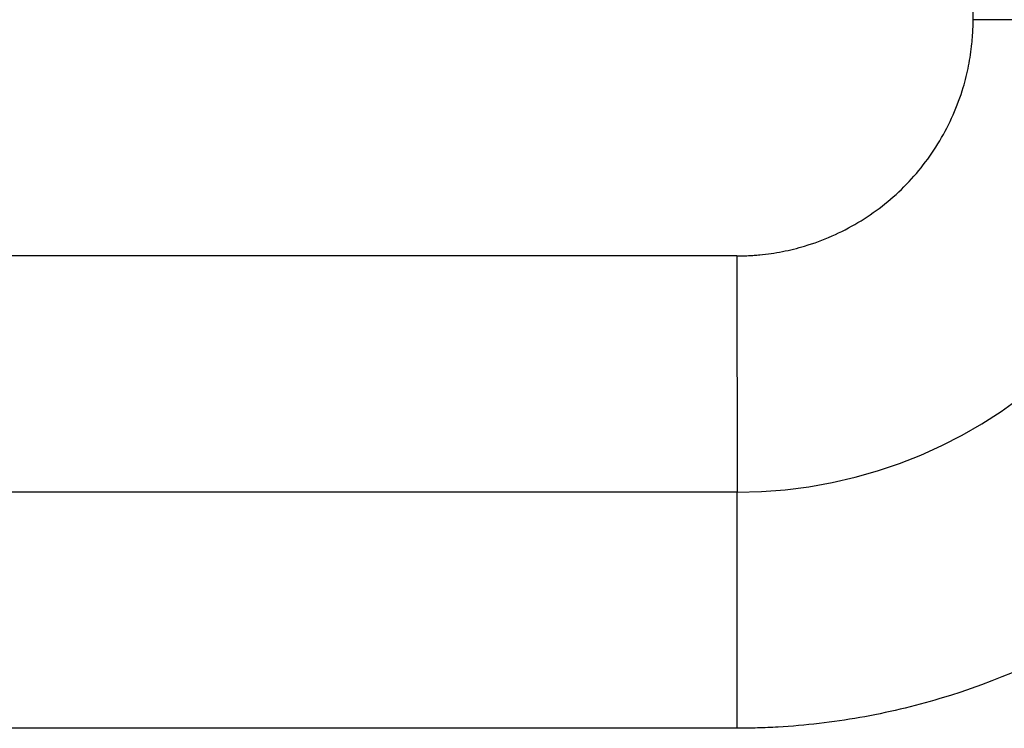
# Model space of a CAD drawing. Header units: inches. Extents: x -535 to 431, y -263 to 280.
# Tile 78 of 82: x 199.46 to 203.63, y 6.24 to 9.24. Entities that reach past the tile are written whole.
import ezdxf

# ---------------------------------------------------------------- set-up
doc = ezdxf.new("R2010")
doc.units = ezdxf.units.IN

# ---------------------------------------------------------------- blocks, each defined once
blk = doc.blocks.new('013_G23_G27_BF_B14R_Motor_Bgr_63_EEXDe_1_1__1', base_point=(117, -86.258))
at = {"color": 7, "linetype": 'Continuous'}
blk.add_line((202.5, 7.242), (168, 7.242), dxfattribs=at)
for start, end in [(0, 90), (-90, 0)]:
    blk.add_arc((202.5, 9.242), 2, start, end, dxfattribs=at)
at = {"color": 1, "linetype": 'Continuous'}
for points, knots in [([(203.5, 9.2422), (203.4999, 9.2502), (203.4998, 9.2663), (203.4989, 9.2904), (203.4975, 9.3145), (203.4934, 9.3627), (203.4829, 9.4346), (203.4477, 9.5773), (203.3676, 9.7596), (203.2144, 9.9563), (203.0178, 10.1096), (202.8362, 10.1893), (202.695, 10.2244), (202.6241, 10.235), (202.5759, 10.2393), (202.5505, 10.2408), (202.525, 10.2418), (202.5081, 10.242), (202.4996, 10.242)], [0, 0, 0, 0, 0.024122, 0.048239, 0.07236, 0.096498, 0.193262, 0.290083, 0.536934, 0.783785, 1.030636, 1.277487, 1.372088, 1.46663, 1.492037, 1.517472, 1.542921, 1.568367, 1.568367, 1.568367, 1.568367]), ([(202.4998, 8.242), (202.5078, 8.2421), (202.524, 8.2422), (202.5482, 8.2431), (202.5724, 8.2446), (202.6206, 8.2486), (202.6926, 8.2592), (202.8353, 8.2943), (203.0176, 8.3744), (203.2143, 8.5276), (203.3675, 8.7243), (203.4473, 8.9058), (203.4823, 9.047), (203.4929, 9.1179), (203.4972, 9.1661), (203.4988, 9.1915), (203.4998, 9.2168), (203.4999, 9.2337), (203.5, 9.2422)], [0, 0, 0, 0, 0.024235, 0.04847, 0.072697, 0.096909, 0.193673, 0.290494, 0.537345, 0.784196, 1.031047, 1.277898, 1.372499, 1.467041, 1.492404, 1.517775, 1.543153, 1.568531, 1.568531, 1.568531, 1.568531]), ([(205.5, 9.2424), (205.4998, 9.2137), (205.4993, 9.1562), (205.4916, 8.9825), (205.4615, 8.722), (205.351, 8.2543), (205.1029, 7.6893), (204.6433, 7.0992), (204.0533, 6.6394), (203.4885, 6.3913), (203.0212, 6.2807), (202.7609, 6.2505), (202.587, 6.2428), (202.5293, 6.2423), (202.5004, 6.242)], [0, 0, 0, 0, 0.08616, 0.172274, 0.521578, 0.87093, 1.611483, 2.352036, 3.092588, 3.833141, 4.181973, 4.530753, 4.617373, 4.703939, 4.703939, 4.703939, 4.703939]), ([(204.5, 9.242), (204.5, 9.242), (204.5, 9.242), (204.5, 9.242), (204.4999, 9.242), (204.4999, 9.242), (204.4998, 9.242), (204.4997, 9.242), (204.4996, 9.242), (204.4995, 9.242), (204.4993, 9.242), (204.4992, 9.242), (204.499, 9.242), (204.4988, 9.242), (204.4986, 9.242), (204.4984, 9.242), (204.4981, 9.242), (204.4979, 9.242), (204.4976, 9.242), (204.4973, 9.242), (204.497, 9.242), (204.4967, 9.242), (204.4963, 9.242), (204.496, 9.242), (204.4956, 9.242), (204.4952, 9.242), (204.4947, 9.242), (204.4943, 9.242), (204.4939, 9.242), (204.4934, 9.242), (204.4929, 9.242), (204.4924, 9.242), (204.4919, 9.242), (204.4913, 9.242), (204.4907, 9.242), (204.4902, 9.242), (204.4896, 9.242), (204.4889, 9.242), (204.4883, 9.242), (204.4876, 9.242), (204.487, 9.242), (204.4863, 9.242), (204.4856, 9.242), (204.4848, 9.242), (204.4841, 9.2421), (204.4833, 9.2421), (204.4825, 9.2421), (204.4818, 9.2421), (204.481, 9.2421), (204.4802, 9.2421), (204.4793, 9.2421), (204.4785, 9.2421), (204.4776, 9.2421), (204.4768, 9.2421), (204.4759, 9.2421), (204.4749, 9.2421), (204.474, 9.2421), (204.4731, 9.2421), (204.4721, 9.2421), (204.4711, 9.2421), (204.4701, 9.2421), (204.4691, 9.2421), (204.468, 9.2421), (204.467, 9.2421), (204.4659, 9.2421), (204.4648, 9.2421), (204.4637, 9.2421), (204.4625, 9.2421), (204.4614, 9.2421), (204.4602, 9.2421), (204.459, 9.2421), (204.4578, 9.2421), (204.4566, 9.2421), (204.4554, 9.2421), (204.4541, 9.2421), (204.4528, 9.2421), (204.4515, 9.2421), (204.4502, 9.2421), (204.4489, 9.2421), (204.4475, 9.2421), (204.4461, 9.2421), (204.4447, 9.2421), (204.4433, 9.2421), (204.4419, 9.2421), (204.4405, 9.2421), (204.439, 9.2421), (204.4375, 9.2421), (204.436, 9.2421), (204.4345, 9.2421), (204.4329, 9.2421), (204.4314, 9.2421), (204.4298, 9.2421), (204.4282, 9.2421), (204.4266, 9.2421), (204.425, 9.2421), (204.4234, 9.2421), (204.4217, 9.2421), (204.4201, 9.2421), (204.4184, 9.2421), (204.4167, 9.2421), (204.4149, 9.2421), (204.4132, 9.2421), (204.4114, 9.2421), (204.4096, 9.2421), (204.4078, 9.2421), (204.406, 9.2421), (204.4042, 9.2421), (204.4023, 9.2421), (204.4004, 9.2421), (204.3985, 9.2421), (204.3966, 9.2421), (204.3947, 9.2421), (204.3928, 9.2421), (204.3908, 9.2421), (204.3888, 9.2421), (204.3868, 9.2421), (204.3848, 9.2421), (204.3827, 9.2421), (204.3807, 9.2421), (204.3786, 9.2421), (204.3765, 9.2421), (204.3744, 9.2421), (204.3723, 9.2421), (204.3701, 9.2421), (204.3679, 9.2421), (204.3658, 9.2421), (204.3635, 9.2421), (204.3613, 9.2421), (204.3591, 9.2421), (204.3568, 9.2421), (204.3546, 9.2421), (204.3523, 9.2421), (204.35, 9.2421), (204.3476, 9.2421), (204.3453, 9.2421), (204.3429, 9.2421), (204.3406, 9.2421), (204.3382, 9.2421), (204.3358, 9.2421), (204.3333, 9.2421), (204.3309, 9.2421), (204.3284, 9.2421), (204.3259, 9.2421), (204.3234, 9.2421), (204.3209, 9.2421), (204.3184, 9.2421), (204.3159, 9.2421), (204.3133, 9.2421), (204.3107, 9.2421), (204.3081, 9.2421), (204.3055, 9.2421), (204.3029, 9.2421), (204.3002, 9.2421), (204.2976, 9.2421), (204.2949, 9.2421), (204.2922, 9.2421), (204.2895, 9.2421), (204.2867, 9.2421), (204.284, 9.2421), (204.2812, 9.2421), (204.2785, 9.2421), (204.2757, 9.2421), (204.2729, 9.2421), (204.27, 9.2421), (204.2672, 9.2421), (204.2643, 9.2421), (204.2615, 9.2421), (204.2586, 9.2421), (204.2557, 9.2421), (204.2528, 9.2421), (204.2498, 9.2421), (204.2469, 9.2421), (204.2439, 9.2421), (204.2409, 9.2421), (204.2379, 9.2421), (204.2349, 9.2421), (204.2319, 9.2421), (204.2288, 9.2421), (204.2258, 9.2421), (204.2227, 9.2421), (204.2196, 9.2421), (204.2165, 9.2421), (204.2134, 9.2421), (204.2103, 9.2421), (204.207, 9.2421), (204.2035, 9.2421), (204.1998, 9.2421), (204.1962, 9.2421), (204.1925, 9.2421), (204.1888, 9.2421), (204.1851, 9.2421), (204.1814, 9.2421), (204.1776, 9.2421), (204.1738, 9.2421), (204.1701, 9.2421), (204.1663, 9.2421), (204.1624, 9.2421), (204.1586, 9.2421), (204.1547, 9.2421), (204.1509, 9.2421), (204.147, 9.2421), (204.1431, 9.2421), (204.1392, 9.2421), (204.1352, 9.2421), (204.1313, 9.2421), (204.1273, 9.2421), (204.1233, 9.2421), (204.1194, 9.2421), (204.1153, 9.2421), (204.1113, 9.2421), (204.1073, 9.2421), (204.1032, 9.2421), (204.0992, 9.2421), (204.0951, 9.2421), (204.091, 9.2421), (204.0869, 9.2421), (204.0828, 9.2421), (204.0786, 9.2421), (204.0745, 9.2421), (204.0703, 9.2421), (204.0661, 9.2421), (204.0619, 9.2421), (204.0578, 9.2421), (204.0535, 9.2421), (204.0493, 9.2421), (204.0451, 9.2421), (204.0408, 9.2421), (204.0366, 9.2421), (204.0323, 9.2421), (204.028, 9.2421), (204.0237, 9.2421), (204.0194, 9.2421), (204.0151, 9.2421), (204.0108, 9.2421), (204.0065, 9.2421), (204.0021, 9.2421), (203.9978, 9.2421), (203.9934, 9.2421), (203.989, 9.2421), (203.9847, 9.2421), (203.9803, 9.2421), (203.9759, 9.2421), (203.9715, 9.2421), (203.967, 9.2421), (203.9626, 9.2421), (203.9582, 9.2421), (203.9538, 9.2421), (203.9493, 9.2421), (203.9448, 9.2421), (203.9404, 9.2421), (203.9359, 9.2421), (203.9314, 9.2421), (203.9269, 9.2421), (203.9225, 9.2421), (203.918, 9.2421), (203.9135, 9.2421), (203.9089, 9.2421), (203.9044, 9.2421), (203.8999, 9.2421), (203.8954, 9.2421), (203.8908, 9.2421), (203.8863, 9.2421), (203.8818, 9.2421), (203.8772, 9.2421), (203.8727, 9.2421), (203.8674, 9.2421), (203.8614, 9.2421), (203.8546, 9.2421), (203.8479, 9.2421), (203.8412, 9.2421), (203.8344, 9.2421), (203.8276, 9.2421), (203.8209, 9.2421), (203.8141, 9.2421), (203.8073, 9.2421), (203.8006, 9.2421), (203.7938, 9.2421), (203.787, 9.2422), (203.7802, 9.2422), (203.7735, 9.2422), (203.7667, 9.2422), (203.7599, 9.2422), (203.7531, 9.2422), (203.7463, 9.2422), (203.7395, 9.2422), (203.7328, 9.2422), (203.726, 9.2422), (203.7192, 9.2422), (203.7124, 9.2422), (203.7057, 9.2422), (203.6989, 9.2422), (203.6921, 9.2422), (203.6854, 9.2422), (203.6786, 9.2422), (203.6719, 9.2422), (203.6651, 9.2422), (203.6584, 9.2422), (203.6517, 9.2422), (203.6449, 9.2422), (203.6382, 9.2422), (203.6315, 9.2422), (203.6248, 9.2422), (203.6181, 9.2422), (203.6115, 9.2422), (203.6048, 9.2422), (203.5982, 9.2422), (203.5915, 9.2422), (203.5849, 9.2422), (203.5783, 9.2422), (203.5717, 9.2422), (203.5651, 9.2422), (203.5585, 9.2422), (203.5519, 9.2422), (203.5454, 9.2422), (203.5389, 9.2422), (203.5323, 9.2422), (203.5258, 9.2422), (203.5194, 9.2422), (203.5129, 9.2422), (203.5064, 9.2422), (203.5021, 9.2422), (203.5, 9.2422)], [0, 0, 0, 0, 0.0000081, 0.0000324, 0.0000731, 0.0001301, 0.0002036, 0.0002936, 0.0004002, 0.0005235, 0.0006636, 0.0008205, 0.0009943, 0.0011852, 0.0013931, 0.0016181, 0.0018604, 0.00212, 0.0023969, 0.0026914, 0.0030033, 0.0033329, 0.0036801, 0.0040452, 0.0044278, 0.0048284, 0.005247, 0.0056836, 0.0061382, 0.0066111, 0.0071021, 0.0076114, 0.008139, 0.008685, 0.0092495, 0.0098325, 0.0104341, 0.0110543, 0.0116933, 0.012351, 0.0130275, 0.0137229, 0.0144373, 0.0151706, 0.0159231, 0.0166947, 0.0174499, 0.0182229, 0.0190136, 0.0198222, 0.0206486, 0.0214928, 0.0223549, 0.0232349, 0.0241329, 0.0250488, 0.0259827, 0.0269346, 0.0279046, 0.0288926, 0.0298988, 0.030923, 0.0319654, 0.033026, 0.0341048, 0.0352018, 0.0363171, 0.0374507, 0.0386025, 0.0397727, 0.0409613, 0.0421683, 0.0433937, 0.0446375, 0.0458998, 0.0471807, 0.04848, 0.0497979, 0.0511344, 0.0524895, 0.0538632, 0.0552556, 0.0566666, 0.0580964, 0.059545, 0.0610123, 0.0624984, 0.0640033, 0.0655271, 0.0670697, 0.0686313, 0.0702117, 0.0717854, 0.0733784, 0.0749905, 0.0766219, 0.0782724, 0.0799419, 0.0816305, 0.083338, 0.0850645, 0.0868099, 0.0885742, 0.0903572, 0.092159, 0.0939795, 0.0958186, 0.0976764, 0.0995527, 0.1014475, 0.1033608, 0.1052925, 0.1072426, 0.109211, 0.1111977, 0.1132026, 0.1152257, 0.117267, 0.1193264, 0.1214038, 0.1234991, 0.1256125, 0.1277437, 0.1298928, 0.1320598, 0.1342444, 0.1364468, 0.1386669, 0.1409046, 0.1431599, 0.1454327, 0.147723, 0.1500307, 0.1523558, 0.1546982, 0.157058, 0.1594349, 0.1618291, 0.1642405, 0.1666689, 0.1691144, 0.171577, 0.1740564, 0.1765528, 0.1790661, 0.1815962, 0.1841431, 0.1867067, 0.189287, 0.1918839, 0.1944975, 0.1971275, 0.1997741, 0.2024371, 0.2051165, 0.2078123, 0.2105244, 0.2132527, 0.2159973, 0.218758, 0.2215348, 0.2243277, 0.2271367, 0.2299616, 0.2328024, 0.2356592, 0.2385318, 0.2414201, 0.2443243, 0.2472441, 0.2501795, 0.2531306, 0.2560972, 0.2590794, 0.262077, 0.26509, 0.2681184, 0.2711621, 0.2742211, 0.2772953, 0.2803847, 0.2834892, 0.2866088, 0.2897435, 0.2928932, 0.2965152, 0.3001561, 0.3038157, 0.3074937, 0.31119, 0.3149045, 0.3186368, 0.3223869, 0.3261546, 0.3299397, 0.3337419, 0.3375612, 0.3413973, 0.3452502, 0.3491194, 0.353005, 0.3569068, 0.3608244, 0.3647579, 0.3687069, 0.3726713, 0.3766509, 0.3806456, 0.3846552, 0.3886794, 0.3927181, 0.3967712, 0.4008384, 0.4049195, 0.4090145, 0.413123, 0.417245, 0.4213802, 0.4255284, 0.4296896, 0.4338634, 0.4380498, 0.4422485, 0.4464593, 0.4506821, 0.4549168, 0.459163, 0.4634207, 0.4676896, 0.4719696, 0.4762605, 0.4805622, 0.4848743, 0.4891968, 0.4935295, 0.4978722, 0.5022247, 0.5065868, 0.5109584, 0.5153392, 0.5197292, 0.524128, 0.5285356, 0.5329517, 0.5373762, 0.5418089, 0.5462497, 0.5506982, 0.5551544, 0.559618, 0.564089, 0.568567, 0.573052, 0.5775437, 0.582042, 0.5865467, 0.5910576, 0.5955745, 0.6000973, 0.6046257, 0.6091596, 0.6136988, 0.6182431, 0.6227924, 0.6273465, 0.6319051, 0.6386302, 0.6453626, 0.6521018, 0.6588475, 0.665599, 0.6723559, 0.6791178, 0.685884, 0.6926543, 0.699428, 0.7062047, 0.7129839, 0.7197651, 0.7265478, 0.7333316, 0.740116, 0.7469005, 0.7536845, 0.7604677, 0.7672496, 0.7740295, 0.7808072, 0.787582, 0.7943536, 0.8011213, 0.8078848, 0.8146436, 0.8213971, 0.8281449, 0.8348866, 0.8416215, 0.8483493, 0.8550694, 0.8617814, 0.8684848, 0.8751791, 0.8818638, 0.8885385, 0.8952026, 0.9018557, 0.9084972, 0.9151268, 0.9217439, 0.928348, 0.9349387, 0.9415155, 0.9480778, 0.9546253, 0.9611573, 0.9676735, 0.9741734, 0.9806564, 0.9871222, 0.9935701, 0.9999997, 0.9999997, 0.9999997, 0.9999997]), ([(202.4998, 8.242), (202.4762, 8.242), (202.4292, 8.242), (196.6557, 8.242), (185.1793, 8.242), (173.7264, 8.242), (168, 8.242)], [0, 0, 0, 0, 0.070572, 0.141174, 17.320464, 34.499753, 34.499753, 34.499753, 34.499753]), ([(202.4998, 8.242), (202.4998, 8.2394), (202.4998, 8.2342), (202.4998, 8.2263), (202.4998, 8.2184), (202.4998, 8.2104), (202.4998, 8.2025), (202.4998, 8.1945), (202.4998, 8.1865), (202.4998, 8.1784), (202.4998, 8.1704), (202.4998, 8.1623), (202.4998, 8.1542), (202.4998, 8.1461), (202.4998, 8.138), (202.4998, 8.1298), (202.4998, 8.1217), (202.4998, 8.1135), (202.4998, 8.1053), (202.4998, 8.0971), (202.4998, 8.0889), (202.4998, 8.0807), (202.4998, 8.0724), (202.4998, 8.0642), (202.4998, 8.0559), (202.4998, 8.0477), (202.4998, 8.0394), (202.4998, 8.0311), (202.4998, 8.0228), (202.4998, 8.0145), (202.4998, 8.0063), (202.4998, 7.998), (202.4998, 7.9897), (202.4998, 7.9814), (202.4998, 7.9731), (202.4998, 7.9648), (202.4998, 7.9565), (202.4998, 7.9482), (202.4998, 7.94), (202.4998, 7.9317), (202.4998, 7.9234), (202.4998, 7.9151), (202.4998, 7.9069), (202.4998, 7.8986), (202.4998, 7.8904), (202.4998, 7.8822), (202.4998, 7.8748), (202.4998, 7.8683), (202.4998, 7.8628), (202.4998, 7.8572), (202.4998, 7.8516), (202.4998, 7.846), (202.4998, 7.8405), (202.4998, 7.8349), (202.4998, 7.8294), (202.4998, 7.8239), (202.4998, 7.8183), (202.4998, 7.8128), (202.4998, 7.8073), (202.4998, 7.8019), (202.4998, 7.7964), (202.4998, 7.7909), (202.4998, 7.7855), (202.4998, 7.78), (202.4998, 7.7746), (202.4998, 7.7692), (202.4998, 7.7638), (202.4998, 7.7584), (202.4998, 7.753), (202.4998, 7.7476), (202.4998, 7.7423), (202.4998, 7.7369), (202.4998, 7.7316), (202.4999, 7.7263), (202.4999, 7.721), (202.4999, 7.7158), (202.4999, 7.7105), (202.4999, 7.7053), (202.4999, 7.7), (202.4999, 7.6948), (202.4999, 7.6896), (202.4999, 7.6845), (202.4999, 7.6793), (202.4999, 7.6742), (202.4999, 7.6691), (202.4999, 7.664), (202.4999, 7.6589), (202.4999, 7.6538), (202.4999, 7.6488), (202.4999, 7.6438), (202.4999, 7.6388), (202.4999, 7.6338), (202.4999, 7.6289), (202.4999, 7.624), (202.4999, 7.619), (202.4999, 7.6142), (202.4999, 7.6093), (202.4999, 7.6045), (202.4999, 7.5997), (202.4999, 7.5949), (202.4999, 7.5901), (202.4999, 7.5854), (202.4999, 7.5806), (202.4999, 7.576), (202.4999, 7.5713), (202.4999, 7.5666), (202.4999, 7.562), (202.4999, 7.5574), (202.4999, 7.5529), (202.4999, 7.5484), (202.4999, 7.5439), (202.4999, 7.5394), (202.4999, 7.5351), (202.4999, 7.5311), (202.4999, 7.5272), (202.4999, 7.5234), (202.4999, 7.5197), (202.4999, 7.5159), (202.4999, 7.5122), (202.4999, 7.5084), (202.4999, 7.5047), (202.4999, 7.5011), (202.4999, 7.4974), (202.4999, 7.4938), (202.4999, 7.4902), (202.4999, 7.4866), (202.4999, 7.4831), (202.4999, 7.4795), (202.4999, 7.476), (202.4999, 7.4726), (202.4999, 7.4691), (202.4999, 7.4657), (202.4999, 7.4623), (202.4999, 7.4589), (202.4999, 7.4555), (202.4999, 7.4522), (202.4999, 7.4489), (202.4999, 7.4456), (202.4999, 7.4423), (202.4999, 7.4391), (202.4999, 7.4358), (202.4999, 7.4327), (202.4999, 7.4295), (202.4999, 7.4263), (202.4999, 7.4232), (202.4999, 7.4201), (202.4999, 7.4171), (202.4999, 7.414), (202.4999, 7.411), (202.4999, 7.408), (202.4999, 7.4051), (202.4999, 7.4021), (202.4999, 7.3992), (202.4999, 7.3963), (202.4999, 7.3935), (202.4999, 7.3906), (202.4999, 7.3878), (202.4999, 7.385), (202.4999, 7.3823), (202.4999, 7.3796), (202.4999, 7.3769), (202.4999, 7.3742), (202.4999, 7.3715), (202.4999, 7.3689), (202.4999, 7.3663), (202.4999, 7.3637), (202.4999, 7.3612), (202.4999, 7.3587), (202.4999, 7.3562), (202.4999, 7.3537), (202.4999, 7.3513), (202.4999, 7.3489), (202.4999, 7.3465), (202.4999, 7.3442), (202.4999, 7.3418), (202.4999, 7.3395), (202.4999, 7.3373), (202.4999, 7.335), (202.4999, 7.3328), (202.4999, 7.3306), (202.4999, 7.3285), (202.4999, 7.3263), (202.4999, 7.3242), (202.4999, 7.3222), (202.4999, 7.3201), (202.4999, 7.3181), (202.4999, 7.3161), (202.4999, 7.3142), (202.4999, 7.3122), (202.4999, 7.3103), (202.4999, 7.3085), (202.4999, 7.3066), (202.4999, 7.3048), (202.4999, 7.303), (202.4999, 7.3012), (202.4999, 7.2995), (202.4999, 7.2977), (202.4999, 7.296), (202.4999, 7.2944), (202.4999, 7.2927), (202.4999, 7.2911), (202.4999, 7.2896), (202.4999, 7.288), (202.4999, 7.2865), (202.4999, 7.285), (202.4999, 7.2835), (202.4999, 7.2821), (202.4999, 7.2806), (202.4999, 7.2792), (202.4999, 7.2779), (202.4999, 7.2765), (202.4999, 7.2752), (202.4999, 7.2739), (202.4999, 7.2727), (202.5, 7.2715), (202.5, 7.2703), (202.5, 7.2691), (202.5, 7.2679), (202.5, 7.2668), (202.5, 7.2657), (202.5, 7.2646), (202.5, 7.2636), (202.5, 7.2626), (202.5, 7.2616), (202.5, 7.2606), (202.5, 7.2596), (202.5, 7.2587), (202.5, 7.2578), (202.5, 7.2569), (202.5, 7.256), (202.5, 7.2551), (202.5, 7.2543), (202.5, 7.2535), (202.5, 7.2527), (202.5, 7.252), (202.5, 7.2513), (202.5, 7.2506), (202.5, 7.2499), (202.5, 7.2493), (202.5, 7.2487), (202.5, 7.2481), (202.5, 7.2476), (202.5, 7.247), (202.5, 7.2466), (202.5, 7.2461), (202.5, 7.2456), (202.5, 7.2452), (202.5, 7.2448), (202.5, 7.2445), (202.5, 7.2441), (202.5, 7.2438), (202.5, 7.2435), (202.5, 7.2433), (202.5, 7.243), (202.5, 7.2428), (202.5, 7.2426), (202.5, 7.2425), (202.5, 7.2423), (202.5, 7.2422), (202.5, 7.2421), (202.5, 7.2421), (202.5, 7.242), (202.5, 7.242), (202.5, 7.242)], [0, 0, 0, 0, 0.007861, 0.015749, 0.023663, 0.031603, 0.039567, 0.047555, 0.055566, 0.063598, 0.071652, 0.079725, 0.087818, 0.095929, 0.104057, 0.112202, 0.120363, 0.128539, 0.136728, 0.14493, 0.153145, 0.161371, 0.169607, 0.177853, 0.186107, 0.194369, 0.202638, 0.210913, 0.219193, 0.227477, 0.235764, 0.244054, 0.252345, 0.260638, 0.26893, 0.27722, 0.285509, 0.293795, 0.302077, 0.310355, 0.318627, 0.326893, 0.335151, 0.343402, 0.351643, 0.359874, 0.368095, 0.373689, 0.379276, 0.384856, 0.390428, 0.395992, 0.401548, 0.407095, 0.412633, 0.418162, 0.423682, 0.429191, 0.43469, 0.440179, 0.445656, 0.451122, 0.456577, 0.46202, 0.46745, 0.472868, 0.478272, 0.483664, 0.489041, 0.494405, 0.499755, 0.50509, 0.51041, 0.515714, 0.521003, 0.526276, 0.531533, 0.536773, 0.541996, 0.547202, 0.55239, 0.55756, 0.562712, 0.567845, 0.57296, 0.578055, 0.58313, 0.588186, 0.593221, 0.598235, 0.603229, 0.608201, 0.613151, 0.61808, 0.622986, 0.62787, 0.632731, 0.637568, 0.642382, 0.647172, 0.651937, 0.656678, 0.661394, 0.666085, 0.67075, 0.675389, 0.680001, 0.684588, 0.689147, 0.693678, 0.698183, 0.702659, 0.707107, 0.710959, 0.714789, 0.718596, 0.72238, 0.726142, 0.729881, 0.733597, 0.73729, 0.74096, 0.744607, 0.74823, 0.751831, 0.755407, 0.758961, 0.762491, 0.765997, 0.769479, 0.772937, 0.776372, 0.779783, 0.783169, 0.786531, 0.789869, 0.793183, 0.796472, 0.799737, 0.802977, 0.806192, 0.809382, 0.812548, 0.815689, 0.818804, 0.821895, 0.82496, 0.828, 0.831015, 0.834004, 0.836967, 0.839905, 0.842817, 0.845704, 0.848564, 0.851399, 0.854207, 0.856989, 0.859745, 0.862475, 0.865178, 0.867854, 0.870504, 0.873128, 0.875724, 0.878294, 0.880837, 0.883353, 0.885841, 0.888303, 0.890737, 0.893144, 0.895523, 0.897875, 0.900199, 0.902496, 0.904764, 0.907005, 0.909218, 0.911403, 0.913559, 0.915687, 0.917788, 0.919859, 0.921902, 0.923917, 0.925903, 0.92786, 0.929788, 0.931699, 0.933582, 0.935438, 0.937265, 0.939065, 0.940838, 0.942583, 0.944301, 0.945991, 0.947654, 0.94929, 0.950898, 0.952479, 0.954033, 0.95556, 0.95706, 0.958533, 0.959979, 0.961398, 0.96279, 0.964155, 0.965493, 0.966805, 0.96809, 0.969348, 0.97058, 0.971785, 0.972964, 0.974117, 0.975242, 0.976342, 0.977415, 0.978462, 0.979483, 0.980478, 0.981446, 0.982389, 0.983305, 0.984246, 0.985158, 0.986041, 0.986896, 0.987723, 0.988522, 0.989293, 0.990035, 0.990751, 0.991438, 0.992098, 0.99273, 0.993335, 0.993913, 0.994464, 0.994988, 0.995485, 0.995955, 0.996399, 0.996816, 0.997207, 0.997571, 0.99791, 0.998222, 0.998509, 0.99877, 0.999006, 0.999216, 0.999401, 0.999561, 0.999696, 0.999806, 0.999891, 0.999952, 0.999988, 1, 1, 1, 1]), ([(202.5004, 6.242), (202.5004, 6.2455), (202.5004, 6.2525), (202.5004, 6.2629), (202.5004, 6.2734), (202.5004, 6.284), (202.5004, 6.2945), (202.5004, 6.3052), (202.5004, 6.3158), (202.5004, 6.3265), (202.5004, 6.3372), (202.5004, 6.348), (202.5004, 6.3588), (202.5004, 6.3696), (202.5004, 6.3805), (202.5004, 6.3913), (202.5004, 6.4022), (202.5004, 6.4131), (202.5004, 6.424), (202.5004, 6.4349), (202.5004, 6.4459), (202.5004, 6.4568), (202.5003, 6.4678), (202.5003, 6.4788), (202.5003, 6.4897), (202.5003, 6.5007), (202.5003, 6.5117), (202.5003, 6.5227), (202.5003, 6.5336), (202.5003, 6.5446), (202.5003, 6.5555), (202.5003, 6.5665), (202.5003, 6.5774), (202.5003, 6.5883), (202.5003, 6.5992), (202.5003, 6.609), (202.5003, 6.6175), (202.5003, 6.6249), (202.5003, 6.6322), (202.5003, 6.6396), (202.5003, 6.6469), (202.5003, 6.6542), (202.5003, 6.6615), (202.5003, 6.6688), (202.5003, 6.6761), (202.5003, 6.6833), (202.5003, 6.6905), (202.5003, 6.6977), (202.5003, 6.7049), (202.5003, 6.7121), (202.5003, 6.7192), (202.5003, 6.7263), (202.5003, 6.7334), (202.5003, 6.7405), (202.5003, 6.7475), (202.5003, 6.7546), (202.5003, 6.7615), (202.5003, 6.7685), (202.5003, 6.7754), (202.5003, 6.7823), (202.5003, 6.7892), (202.5003, 6.7961), (202.5003, 6.8029), (202.5003, 6.8097), (202.5003, 6.8164), (202.5003, 6.8231), (202.5002, 6.8298), (202.5002, 6.8364), (202.5002, 6.843), (202.5002, 6.8496), (202.5002, 6.8562), (202.5002, 6.8626), (202.5002, 6.8691), (202.5002, 6.8755), (202.5002, 6.8819), (202.5002, 6.8882), (202.5002, 6.8945), (202.5002, 6.9008), (202.5002, 6.907), (202.5002, 6.9131), (202.5002, 6.9192), (202.5002, 6.9253), (202.5002, 6.9313), (202.5002, 6.9373), (202.5002, 6.9432), (202.5002, 6.9489), (202.5002, 6.9542), (202.5002, 6.9592), (202.5002, 6.9641), (202.5002, 6.9691), (202.5002, 6.9739), (202.5002, 6.9788), (202.5002, 6.9836), (202.5002, 6.9884), (202.5002, 6.9931), (202.5002, 6.9978), (202.5002, 7.0024), (202.5002, 7.007), (202.5002, 7.0116), (202.5002, 7.0161), (202.5002, 7.0206), (202.5002, 7.0251), (202.5002, 7.0295), (202.5002, 7.0338), (202.5002, 7.0381), (202.5002, 7.0424), (202.5002, 7.0467), (202.5002, 7.0508), (202.5002, 7.055), (202.5002, 7.0591), (202.5002, 7.0632), (202.5002, 7.0672), (202.5002, 7.0712), (202.5002, 7.0751), (202.5002, 7.079), (202.5002, 7.0828), (202.5002, 7.0866), (202.5002, 7.0904), (202.5002, 7.0941), (202.5002, 7.0978), (202.5002, 7.1014), (202.5002, 7.105), (202.5002, 7.1085), (202.5002, 7.112), (202.5002, 7.1154), (202.5002, 7.1188), (202.5002, 7.1221), (202.5002, 7.1255), (202.5002, 7.1287), (202.5002, 7.1319), (202.5002, 7.1351), (202.5001, 7.1382), (202.5001, 7.1413), (202.5001, 7.1443), (202.5001, 7.1472), (202.5001, 7.1502), (202.5001, 7.153), (202.5001, 7.1559), (202.5001, 7.1586), (202.5001, 7.1614), (202.5001, 7.1641), (202.5001, 7.1667), (202.5001, 7.1693), (202.5001, 7.1718), (202.5001, 7.1743), (202.5001, 7.1767), (202.5001, 7.1792), (202.5001, 7.1815), (202.5001, 7.1838), (202.5001, 7.1861), (202.5001, 7.1883), (202.5001, 7.1905), (202.5001, 7.1926), (202.5001, 7.1947), (202.5001, 7.1967), (202.5001, 7.1987), (202.5001, 7.2006), (202.5001, 7.2025), (202.5001, 7.2043), (202.5001, 7.2061), (202.5001, 7.2079), (202.5001, 7.2096), (202.5001, 7.2112), (202.5001, 7.2128), (202.5001, 7.2144), (202.5001, 7.2159), (202.5001, 7.2174), (202.5001, 7.2188), (202.5001, 7.2202), (202.5001, 7.2216), (202.5001, 7.2229), (202.5001, 7.2241), (202.5001, 7.2253), (202.5001, 7.2265), (202.5001, 7.2277), (202.5001, 7.2288), (202.5001, 7.2299), (202.5001, 7.2309), (202.5001, 7.2318), (202.5001, 7.2328), (202.5001, 7.2336), (202.5001, 7.2345), (202.5, 7.2353), (202.5, 7.236), (202.5, 7.2367), (202.5, 7.2374), (202.5, 7.238), (202.5, 7.2385), (202.5, 7.2391), (202.5, 7.2395), (202.5, 7.24), (202.5, 7.2404), (202.5, 7.2407), (202.5, 7.241), (202.5, 7.2413), (202.5, 7.2415), (202.5, 7.2417), (202.5, 7.2418), (202.5, 7.2419), (202.5, 7.242), (202.5, 7.242), (202.5, 7.242)], [0, 0, 0, 0, 0.01041, 0.020867, 0.031369, 0.041914, 0.0525, 0.063125, 0.073787, 0.084483, 0.095213, 0.105972, 0.116761, 0.127576, 0.138416, 0.149278, 0.16016, 0.171061, 0.181979, 0.19291, 0.203854, 0.214809, 0.225771, 0.236739, 0.247712, 0.258687, 0.269661, 0.280634, 0.291602, 0.302564, 0.313519, 0.324462, 0.335394, 0.346311, 0.357212, 0.368095, 0.375477, 0.382848, 0.390205, 0.397548, 0.404877, 0.412191, 0.419488, 0.426768, 0.434031, 0.441275, 0.4485, 0.455705, 0.462889, 0.470052, 0.477192, 0.48431, 0.491403, 0.498472, 0.505516, 0.512533, 0.519524, 0.526487, 0.533421, 0.540327, 0.547202, 0.554046, 0.56086, 0.56764, 0.574388, 0.581102, 0.587782, 0.594426, 0.601034, 0.607605, 0.614139, 0.620634, 0.62709, 0.633506, 0.639882, 0.646216, 0.652508, 0.658756, 0.664961, 0.671122, 0.677237, 0.683306, 0.689328, 0.695303, 0.70123, 0.707107, 0.71215, 0.717154, 0.72212, 0.727046, 0.731934, 0.736782, 0.74159, 0.746359, 0.751088, 0.755776, 0.760424, 0.765032, 0.769599, 0.774124, 0.778609, 0.783053, 0.787454, 0.791815, 0.796133, 0.800409, 0.804643, 0.808834, 0.812983, 0.817088, 0.821151, 0.825171, 0.829147, 0.833079, 0.836967, 0.840812, 0.844612, 0.848368, 0.852079, 0.855745, 0.859366, 0.862942, 0.866473, 0.869958, 0.873398, 0.876791, 0.880138, 0.883439, 0.886693, 0.889901, 0.893061, 0.896175, 0.899241, 0.902259, 0.90523, 0.908153, 0.911028, 0.913854, 0.916632, 0.919362, 0.922042, 0.924674, 0.927256, 0.929788, 0.932286, 0.934737, 0.93714, 0.939496, 0.941804, 0.944066, 0.94628, 0.948447, 0.950568, 0.952641, 0.954668, 0.956649, 0.958583, 0.960471, 0.962313, 0.964108, 0.965858, 0.967561, 0.969219, 0.970832, 0.972398, 0.97392, 0.975396, 0.976826, 0.978212, 0.979553, 0.980848, 0.982099, 0.983305, 0.984509, 0.985666, 0.986776, 0.987839, 0.988856, 0.989826, 0.990751, 0.991629, 0.992463, 0.993251, 0.993994, 0.994692, 0.995346, 0.995955, 0.996521, 0.997042, 0.997521, 0.997956, 0.998348, 0.998698, 0.999006, 0.999271, 0.999495, 0.999678, 0.999819, 0.99992, 0.99998, 1, 1, 1, 1]), ([(202.5004, 6.242), (202.4768, 6.242), (202.4295, 6.242), (196.6558, 6.242), (185.1793, 6.242), (173.7264, 6.242), (168, 6.242)], [0, 0, 0, 0, 0.070953, 0.141853, 17.321142, 34.500431, 34.500431, 34.500431, 34.500431])]:
    blk.add_open_spline(points, degree=3, knots=knots, dxfattribs=at)
blk = doc.blocks.new('Rcksicht1', base_point=(273.75, 13))
blk.add_blockref('013_G23_G27_BF_B14R_Motor_Bgr_63_EEXDe_1_1__1', (117, -86.258))

msp = doc.modelspace()

# ---------------------------------------------------------------- block references
msp.add_blockref('Rcksicht1', (273.75, 13))

doc.saveas('drawing.dxf')
